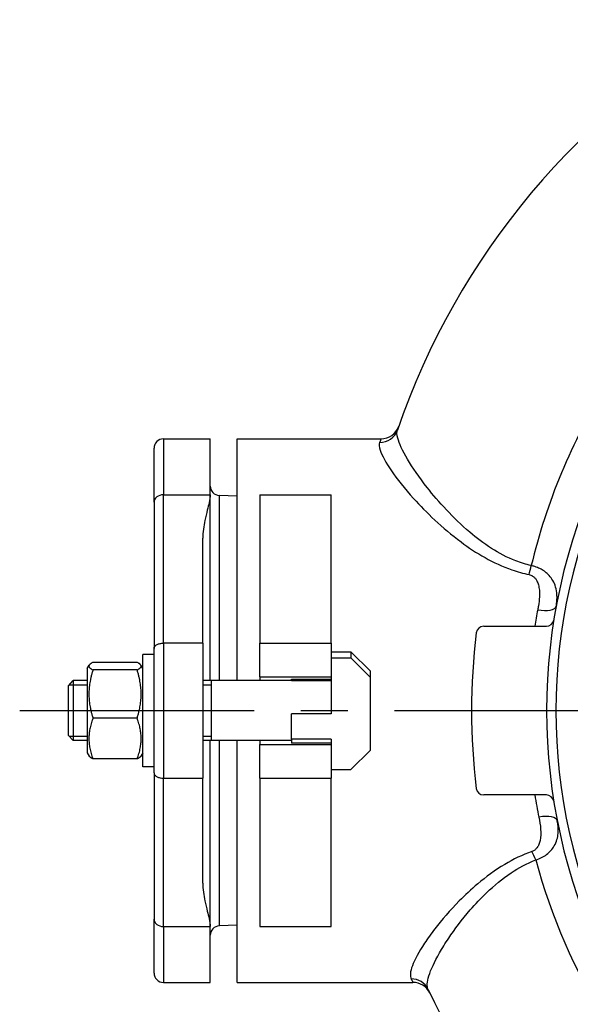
# Model space of a CAD drawing. Header units: millimetres. Extents: x 0 to 5940, y 0 to 4200.
# Tile 27 of 47: x 608 to 755, y 2871 to 3134. Entities that reach past the tile are written whole.
import ezdxf

# ---------------------------------------------------------------- set-up
doc = ezdxf.new("R2010")
doc.units = ezdxf.units.MM
doc.header["$LTSCALE"] = 50
doc.linetypes.add('MITTE', pattern=[2, 1.25, -0.25, 0.25, -0.25])
doc.layers.add('02-LINIE-035', color=2, linetype='CONTINUOUS')
doc.layers.add('05-ACHSE', color=1, linetype='MITTE')

msp = doc.modelspace()

# ---------------------------------------------------------------- linework, layer by layer
at = {"layer": '02-LINIE-035'}
for p, q in [((646.04, 3021.7), (646.04, 3006.79)), ((646.04, 3021.7), (658.54, 3021.7)), ((658.54, 3006.79), (658.54, 3021.7)), ((665.74, 2957.2), (665.74, 3021.7)), ((665.74, 3021.7), (704.07, 3021.7)), ((643.54, 3004.81), (643.54, 3019.2)), ((646.04, 2967.2), (646.04, 3006.79)), ((646.04, 3006.79), (658.54, 3006.79)), ((658.54, 2957.2), (658.54, 3006.79)), ((660.95, 3006.61), (660.95, 2957.2)), ((665.74, 3006.45), (660.95, 3006.61)), ((671.74, 3006.79), (671.74, 2967.2)), ((671.74, 3006.79), (690.74, 3006.79)), ((690.74, 2967.2), (690.74, 3006.79)), ((643.54, 3004.81), (643.54, 2965.8)), ((656.54, 2967.2), (656.54, 2995.25)), ((731.47, 2971.7), (748.19, 2971.7)), ((643.54, 2958.08), (643.54, 2965.8)), ((646.04, 2967.2), (646.04, 2931.2)), ((656.54, 2967.2), (646.04, 2967.2)), ((656.54, 2967.2), (656.54, 2931.2)), ((671.74, 2958.2), (671.74, 2967.2)), ((671.74, 2967.2), (690.74, 2967.2)), ((690.74, 2967.2), (690.74, 2958.2)), ((640.54, 2934.2), (640.54, 2964.2)), ((643.54, 2964.2), (640.54, 2964.2)), ((690.74, 2964.93), (695.99, 2964.93)), ((690.74, 2963.31), (695.99, 2963.31)), ((701.24, 2959.71), (695.99, 2964.93)), ((695.99, 2964.93), (695.99, 2963.31)), ((695.99, 2963.31), (701.24, 2958.08)), ((625.74, 2960.45), (626.24, 2961.33)), ((625.74, 2960.45), (625.74, 2937.95)), ((639.03, 2962.08), (627.24, 2962.08)), ((640.54, 2960.45), (640.03, 2961.33)), ((639.03, 2960.06), (627.24, 2960.06)), ((643.54, 2940.31), (643.54, 2958.08)), ((671.74, 2958.2), (671.74, 2957.2)), ((671.74, 2958.2), (690.74, 2958.2)), ((690.74, 2958.2), (690.74, 2948.38)), ((701.24, 2958.08), (701.24, 2959.71)), ((701.24, 2938.68), (701.24, 2958.08)), ((620.74, 2955.83), (621.96, 2957.2)), ((620.74, 2942.56), (620.74, 2955.83)), ((625.74, 2955.99), (620.88, 2955.99)), ((621.96, 2957.2), (621.96, 2941.2)), ((625.74, 2957.2), (621.96, 2957.2)), ((680.24, 2957.2), (656.54, 2957.2)), ((658.74, 2955.99), (656.54, 2955.99)), ((658.74, 2957.2), (658.74, 2941.2)), ((680.24, 2957.16), (680.24, 2957.57)), ((680.24, 2957.57), (690.74, 2957.57)), ((690.74, 2957.16), (680.24, 2957.16)), ((680.24, 2941.62), (680.24, 2948.38)), ((690.74, 2948.38), (680.24, 2948.38)), ((639.03, 2947.18), (627.24, 2947.18)), ((620.74, 2942.56), (621.96, 2941.2)), ((620.88, 2942.4), (625.74, 2942.4)), ((656.54, 2942.4), (658.74, 2942.4)), ((625.74, 2941.2), (621.96, 2941.2)), ((643.54, 2932.6), (643.54, 2940.31)), ((680.24, 2941.2), (656.54, 2941.2)), ((658.54, 2891.6), (658.54, 2941.2)), ((660.95, 2941.2), (660.95, 2891.78)), ((665.74, 2876.7), (665.74, 2941.2)), ((671.74, 2941.2), (671.74, 2940.2)), ((671.74, 2931.2), (671.74, 2940.2)), ((671.74, 2940.2), (690.74, 2940.2)), ((690.74, 2941.62), (680.24, 2941.62)), ((680.24, 2941.62), (680.24, 2940.54)), ((690.74, 2940.54), (680.24, 2940.54)), ((690.74, 2941.62), (690.74, 2940.2)), ((690.74, 2940.2), (690.74, 2931.2)), ((625.74, 2937.95), (626.24, 2937.07)), ((640.54, 2937.95), (640.03, 2937.07)), ((701.24, 2938.68), (695.99, 2933.46)), ((639.03, 2936.32), (627.24, 2936.32)), ((643.54, 2934.2), (640.54, 2934.2)), ((643.54, 2932.6), (643.54, 2893.59)), ((690.74, 2933.46), (695.99, 2933.46)), ((646.04, 2891.6), (646.04, 2931.2)), ((646.04, 2931.2), (656.54, 2931.2)), ((656.54, 2903.14), (656.54, 2931.2)), ((671.74, 2931.2), (690.74, 2931.2)), ((671.74, 2931.2), (671.74, 2891.6)), ((690.74, 2891.6), (690.74, 2931.2)), ((748.19, 2926.7), (731.47, 2926.7)), ((643.54, 2879.2), (643.54, 2893.59)), ((646.04, 2891.6), (646.04, 2876.7)), ((646.04, 2891.6), (658.54, 2891.6)), ((658.54, 2876.7), (658.54, 2891.6)), ((665.74, 2891.95), (660.95, 2891.78)), ((671.74, 2891.6), (690.74, 2891.6)), ((646.04, 2876.7), (658.54, 2876.7)), ((665.74, 2876.7), (712.6, 2876.7))]:
    msp.add_line(p, q, dxfattribs=at)
for centre, radius, start, end in [((896.58, 2959.55), 198.88, 118.9749, 161.0721), ((704.07, 3026.7), 5, 270, 340.7704), ((646.04, 3019.2), 2.5, 90, 180), ((900.74, 2949.2), 152.5, 154.6317, 205.3683), ((900.74, 2949.2), 150, 154.6317, 205.3683), ((661.04, 3009.11), 2.5, 180, 268), ((731.47, 2969.7), 2, 90, 173.0944), ((748.19, 2973.7), 2, 270, 350.8757), ((900.74, 2949.2), 172.5, 173.0944, 186.9056), ((731.47, 2928.7), 2, 186.9056, 270), ((748.19, 2924.7), 2, 9.1243, 90), ((661.04, 2889.28), 2.5, 92, 180), ((646.04, 2879.2), 2.5, 180, 270), ((712.6, 2871.7), 5, 25.5246, 90), ((896.58, 2959.55), 198.88, 205.209, 241.092)]:
    msp.add_arc(centre, radius, start, end, dxfattribs=at)
for centre, major_axis, ratio, start_param, end_param in [((703.72, 3025.68), (4.73, -1.62), 0.985401, 5.038256, 6.283185), ((646.04, 3004.81), (-2.5, 0), 0.794421, 4.712389, 6.283185), ((743.57, 2988), (1.07, 4.88), 0.122722, 4.201256, 4.716262), ((745.88, 2977.94), (4.92, -0.91), 0.365448, 4.780109, 6.283185), ((746.19, 2918.84), (4.91, 0.96), 0.385487, 0, 1.495215), ((744.35, 2909.04), (1.76, -4.68), 0.209043, 1.562391, 2.07701), ((646.04, 2893.59), (-2.5, 0), 0.794421, 0, 1.570796), ((712.12, 2872.71), (4.52, 2.13), 0.984074, 0, 1.136971)]:
    msp.add_ellipse(centre, major_axis=major_axis, ratio=ratio, start_param=start_param, end_param=end_param, dxfattribs=at)
for points in [[(764.1, 3035.7), (754.94, 3020.98), (748.17, 3004.76), (744.17, 2987.89)], [(745.88, 2976.08), (745.59, 2974.64), (745.33, 2973.18), (745.08, 2971.7)], [(745.08, 2926.7), (745.41, 2924.69), (745.79, 2922.72), (746.19, 2920.8)], [(745.35, 2909.37), (749.4, 2894.27), (755.77, 2879.8), (764.03, 2866.52)]]:
    msp.add_open_spline(points, degree=3, dxfattribs=at)
for points, knots in [([(744.17, 2987.89), (742.75, 2988.21), (741.37, 2988.64), (737.73, 2990.05), (735.57, 2991.21), (731.48, 2993.82), (729.56, 2995.28), (725.48, 2998.73), (723.4, 3000.76), (719.62, 3004.79), (717.93, 3006.8), (714.26, 3011.47), (712.49, 3014.05), (709.82, 3018.55), (708.93, 3020.46), (708.31, 3022.81), (708.27, 3023.54), (708.45, 3024.06)], [-8.45754, -8.45754, -8.45754, -8.45754, -7.974554, -7.974554, -7.144703, -7.144703, -6.295754, -6.295754, -5.210533, -5.210533, -4.125307, -4.125307, -2.568503, -2.568503, -0.9963, -0.9963, 0, 0, 0, 0]), ([(704.07, 3021.7), (704.07, 3021.7), (704.06, 3021.65), (703.96, 3021.39), (703.86, 3021.13), (703.72, 3020.75)], [0.250047, 0.250047, 0.250047, 0.250047, 0.753088, 0.753088, 1.506176, 1.506176, 1.506176, 1.506176]), ([(703.72, 3020.75), (703.54, 3020.25), (703.6, 3019.55), (704.33, 3017.26), (705.34, 3015.4), (708.36, 3011.01), (710.35, 3008.49), (714.46, 3003.94), (716.35, 3001.99), (720.57, 2998.07), (722.88, 2996.09), (727.42, 2992.73), (729.55, 2991.31), (734.07, 2988.77), (736.47, 2987.64), (740.48, 2986.25), (742.01, 2985.82), (743.57, 2985.5)], [0, 0, 0, 0, 0.9963, 0.9963, 2.568503, 2.568503, 4.125307, 4.125307, 5.210533, 5.210533, 6.295754, 6.295754, 7.144703, 7.144703, 7.974554, 7.974554, 8.45754, 8.45754, 8.45754, 8.45754]), ([(658.54, 3006.79), (658.54, 3006.15), (658.41, 3005.45), (658.09, 3004.05), (657.9, 3003.35), (657.53, 3001.85), (657.28, 3000.82), (656.95, 2999.22), (656.8, 2998.42), (656.6, 2996.8), (656.54, 2995.99), (656.54, 2995.25)], [0, 0, 0, 0, 0.317837, 0.317837, 0.635674, 0.635674, 1.065835, 1.065835, 1.430553, 1.430553, 1.795271, 1.795271, 1.795271, 1.795271]), ([(750.8, 2977.02), (750.87, 2977.4), (750.92, 2977.78), (751.05, 2978.99), (751.07, 2979.82), (750.9, 2981.33), (750.75, 2982), (750.3, 2983.22), (750.04, 2983.76), (749.4, 2984.71), (749.06, 2985.13), (748.35, 2985.82), (748.03, 2986.1), (747.29, 2986.62), (746.88, 2986.86), (746.02, 2987.29), (745.57, 2987.48), (744.79, 2987.73), (744.49, 2987.82), (744.17, 2987.89)], [-1.230237, -1.230237, -1.230237, -1.230237, -1.102539, -1.102539, -0.826659, -0.826659, -0.607315, -0.607315, -0.435362, -0.435362, -0.303091, -0.303091, -0.212375, -0.212375, -0.126258, -0.126258, -0.048561, -0.048561, 0, 0, 0, 0]), ([(743.57, 2985.5), (743.73, 2985.47), (743.88, 2985.42), (744.26, 2985.28), (744.48, 2985.16), (744.88, 2984.86), (745.07, 2984.68), (745.4, 2984.28), (745.54, 2984.06), (745.83, 2983.5), (745.96, 2983.15), (746.19, 2982.33), (746.27, 2981.85), (746.37, 2980.76), (746.37, 2980.15), (746.3, 2978.75), (746.2, 2977.96), (746.02, 2976.81), (745.95, 2976.45), (745.88, 2976.08)], [0, 0, 0, 0, 0.048561, 0.048561, 0.126258, 0.126258, 0.212375, 0.212375, 0.303091, 0.303091, 0.435362, 0.435362, 0.607315, 0.607315, 0.826659, 0.826659, 1.102539, 1.102539, 1.230237, 1.230237, 1.230237, 1.230237]), ([(643.54, 2965.8), (643.54, 2965.8), (643.54, 2965.8), (643.54, 2965.91), (643.56, 2966.01), (643.64, 2966.21), (643.7, 2966.31), (643.92, 2966.57), (644.12, 2966.71), (644.59, 2966.95), (644.85, 2967.04), (645.43, 2967.17), (645.73, 2967.2), (646.04, 2967.2)], [-0.4075085, -0.4075085, -0.4075085, -0.4075085, -0.4067513, -0.4067513, -0.347012, -0.347012, -0.2876627, -0.2876627, -0.1862559, -0.1862559, -0.0915581, -0.0915581, 0, 0, 0, 0]), ([(643.54, 2932.6), (643.54, 2932.59), (643.54, 2932.59), (643.54, 2932.49), (643.56, 2932.38), (643.64, 2932.18), (643.7, 2932.08), (643.92, 2931.83), (644.12, 2931.68), (644.59, 2931.44), (644.85, 2931.35), (645.43, 2931.23), (645.73, 2931.2), (646.04, 2931.2)], [-0.0007591, -0.0007591, -0.0007591, -0.0007591, 0, 0, 0.059883, 0.059883, 0.1193751, 0.1193751, 0.2210258, 0.2210258, 0.3159514, 0.3159514, 0.4077297, 0.4077297, 0.4077297, 0.4077297]), ([(746.19, 2920.8), (746.42, 2919.72), (746.59, 2918.64), (746.74, 2916.55), (746.73, 2915.53), (746.44, 2914.18), (746.33, 2913.82), (746.06, 2913.18), (745.9, 2912.9), (745.53, 2912.41), (745.33, 2912.2), (744.87, 2911.86), (744.62, 2911.72), (744.35, 2911.63)], [0, 0, 0, 0, 0.381907, 0.381907, 0.748316, 0.748316, 0.882168, 0.882168, 0.996811, 0.996811, 1.095508, 1.095508, 1.184071, 1.184071, 1.184071, 1.184071]), ([(745.35, 2909.37), (745.9, 2909.54), (746.41, 2909.75), (747.39, 2910.24), (747.84, 2910.52), (748.68, 2911.16), (749.06, 2911.51), (749.75, 2912.27), (750.05, 2912.69), (750.95, 2914.23), (751.22, 2915.35), (751.41, 2917.58), (751.31, 2918.69), (751.1, 2919.8)], [-1.184071, -1.184071, -1.184071, -1.184071, -1.095508, -1.095508, -0.996811, -0.996811, -0.882168, -0.882168, -0.748316, -0.748316, -0.381907, -0.381907, 0, 0, 0, 0]), ([(744.35, 2911.63), (741.77, 2910.72), (739.35, 2909.52), (734.46, 2906.61), (732.06, 2904.82), (728.09, 2901.49), (726.46, 2899.95), (722.44, 2895.88), (720.28, 2893.37), (717.44, 2889.67), (716.51, 2888.38), (714.16, 2884.82), (713.05, 2882.76), (711.87, 2879.56), (711.74, 2878.38), (712.12, 2877.65)], [0, 0, 0, 0, 0.847809, 0.847809, 1.854839, 1.854839, 2.675304, 2.675304, 4.0452, 4.0452, 4.8351, 4.8351, 6.364555, 6.364555, 7.836818, 7.836818, 7.836818, 7.836818]), ([(716.64, 2874.84), (716.28, 2875.61), (716.36, 2876.82), (717.37, 2880.09), (718.33, 2882.18), (720.4, 2885.81), (721.21, 2887.13), (723.73, 2890.88), (725.65, 2893.44), (729.23, 2897.58), (730.69, 2899.14), (734.25, 2902.53), (736.4, 2904.34), (740.81, 2907.28), (743, 2908.47), (745.35, 2909.37)], [-7.836818, -7.836818, -7.836818, -7.836818, -6.364555, -6.364555, -4.8351, -4.8351, -4.0452, -4.0452, -2.675304, -2.675304, -1.854839, -1.854839, -0.847809, -0.847809, 0, 0, 0, 0]), ([(656.54, 2903.14), (656.54, 2902.41), (656.6, 2901.59), (656.8, 2899.98), (656.95, 2899.17), (657.28, 2897.57), (657.53, 2896.54), (657.9, 2895.04), (658.09, 2894.34), (658.41, 2892.94), (658.54, 2892.24), (658.54, 2891.6)], [8.845903, 8.845903, 8.845903, 8.845903, 9.210621, 9.210621, 9.57534, 9.57534, 10.005501, 10.005501, 10.323338, 10.323338, 10.641175, 10.641175, 10.641175, 10.641175]), ([(712.12, 2877.65), (712.31, 2877.27), (712.44, 2877), (712.57, 2876.75), (712.6, 2876.7), (712.6, 2876.7)], [0, 0, 0, 0, 0.753375, 0.753375, 1.256698, 1.256698, 1.256698, 1.256698])]:
    msp.add_open_spline(points, degree=3, knots=knots, dxfattribs=at)
for points, weights in [([(627.24, 2962.08), (625.24, 2961.07), (627.24, 2960.06)], [1, 1.15470053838, 1]), ([(639.03, 2960.06), (641.03, 2961.07), (639.03, 2962.08)], [1, 1.15470053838, 1]), ([(627.24, 2960.06), (625.24, 2953.62), (627.24, 2947.18)], [1, 1.15470053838, 1]), ([(639.03, 2947.18), (641.03, 2953.62), (639.03, 2960.06)], [1, 1.15470053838, 1]), ([(627.24, 2947.18), (625.24, 2941.75), (627.24, 2936.32)], [1, 1.15470053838, 1]), ([(639.03, 2936.32), (641.03, 2941.75), (639.03, 2947.18)], [1, 1.15470053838, 1]), ([(627.24, 2936.32), (626.45, 2936.72), (626.24, 2937.07)], [1, 1.0562434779, 1.07159079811]), ([(640.03, 2937.07), (639.83, 2936.72), (639.03, 2936.32)], [1.07159079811, 1.0562434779, 1])]:
    msp.add_rational_spline(points, weights, degree=2, dxfattribs=at)
at = {"layer": '05-ACHSE'}
msp.add_line((607.7, 2949.2), (1096.49, 2949.2), dxfattribs=at)

doc.saveas('drawing.dxf')
